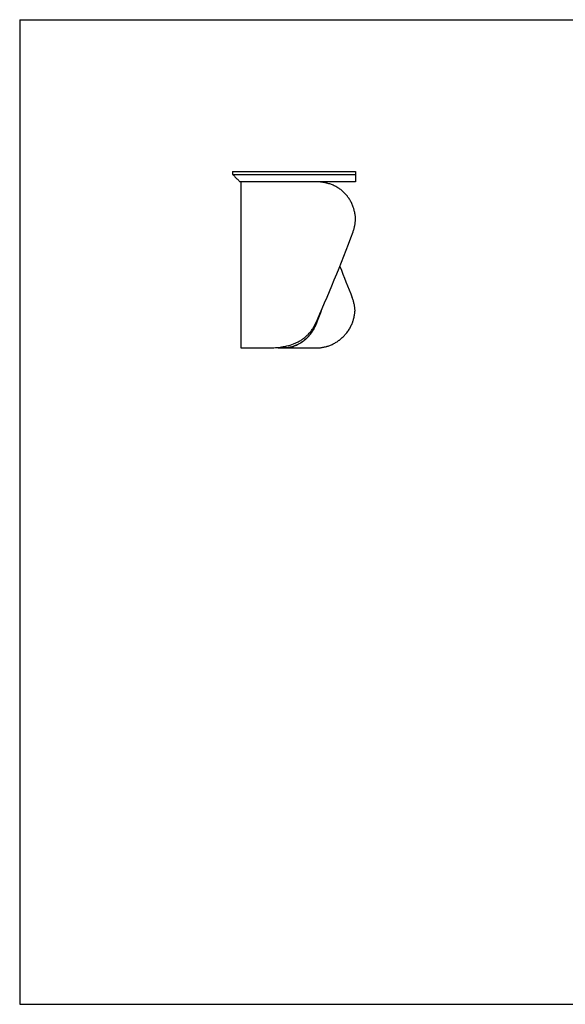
# Model space of a CAD drawing. Header units: millimetres. Extents: x 5 to 292, y 5 to 205.
# Tile 1 of 3: x 5 to 116, y 5 to 205. Entities that reach past the tile are written whole.
import ezdxf

# ---------------------------------------------------------------- set-up
doc = ezdxf.new("R2010")
doc.units = ezdxf.units.MM
doc.layers.add('FORMAT', color=7, linetype='Continuous')

msp = doc.modelspace()

# ---------------------------------------------------------------- linework, layer by layer
at = {"color": 7, "linetype": 'Continuous', "lineweight": 25}
for p, q in [((48.24922, 174.181), (48.24922, 173.581)), ((73.25161, 174.181), (73.25161, 173.581)), ((49.91684, 172.03142), (49.91684, 138.331)), ((73.25161, 173.581), (73.25161, 172.081)), ((65.14705, 143.04557), (65.1621, 143.04557)), ((49.91684, 138.331), (55.47613, 138.331)), ((57.50161, 138.43157), (57.50161, 138.331)), ((57.50161, 138.331), (58.59396, 138.331)), ((58.62752, 138.331), (58.59396, 138.331)), ((58.62752, 138.331), (65.27271, 138.331))]:
    msp.add_line(p, q, dxfattribs=at)
for centre, major_axis, ratio, start_param, end_param in [((66.41684, 163.331), (15.36419, 41.18892), 0.14605727, 4.252698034, 4.732132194), ((74.00161, 147.081), (-16.23346, 40.62394), 0.018043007, 1.369984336, 1.528367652), ((74.00161, 163.331), (16.48321, 41.24893), 0.018043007, 2.02328351, 2.092125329), ((74.00161, 163.331), (16.23346, 40.62394), 0.018043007, 2.023159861, 2.100835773)]:
    msp.add_ellipse(centre, major_axis=major_axis, ratio=ratio, start_param=start_param, end_param=end_param, dxfattribs=at)
for points, knots in [([(48.25105, 174.181), (48.25061, 174.181), (48.24919, 174.181), (48.26271, 174.181), (48.29322, 174.181), (48.34281, 174.181), (48.41123, 174.181), (48.49938, 174.181), (48.60769, 174.181), (48.73754, 174.181), (48.89067, 174.181), (49.06827, 174.181), (49.27157, 174.181), (49.49979, 174.181), (49.75332, 174.181), (50.03244, 174.181), (50.3373, 174.181), (50.65504, 174.181), (50.98139, 174.181), (51.31174, 174.181), (51.66162, 174.181), (52.03083, 174.181), (52.4191, 174.181), (52.82613, 174.181), (53.25153, 174.181), (53.70149, 174.181), (54.17688, 174.181), (54.67855, 174.181), (55.19803, 174.181), (55.73451, 174.181), (56.28711, 174.181), (56.84975, 174.181), (57.42066, 174.181), (57.99816, 174.181), (58.5868, 174.181), (59.18538, 174.181), (59.78906, 174.181), (60.3963, 174.181), (61.00565, 174.181), (61.61945, 174.181), (62.27548, 174.181), (62.97279, 174.181), (63.70889, 174.181), (64.44194, 174.181), (65.16918, 174.181), (65.88771, 174.181), (66.61568, 174.181), (67.34835, 174.181), (68.08027, 174.181), (68.78587, 174.181), (69.46056, 174.181), (70.09958, 174.181), (70.69801, 174.181), (71.21529, 174.181), (71.65463, 174.181), (72.01997, 174.181), (72.34848, 174.181), (72.63764, 174.181), (72.88403, 174.181), (73.08674, 174.181), (73.20089, 174.181), (73.25161, 174.181)], [0, 0, 0, 0, 0.015612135, 0.051514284, 0.086728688, 0.121209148, 0.15491306, 0.187221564, 0.21871007, 0.249348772, 0.279111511, 0.308555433, 0.337044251, 0.364562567, 0.391099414, 0.416648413, 0.441207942, 0.464781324, 0.484605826, 0.503690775, 0.522048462, 0.539694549, 0.556648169, 0.572932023, 0.588572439, 0.603599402, 0.618720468, 0.633247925, 0.64722848, 0.660712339, 0.67375256, 0.686404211, 0.698381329, 0.710095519, 0.721596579, 0.732931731, 0.744144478, 0.755075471, 0.765957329, 0.776815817, 0.787670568, 0.800605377, 0.813564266, 0.82654549, 0.839535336, 0.852508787, 0.86543026, 0.879413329, 0.893209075, 0.906734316, 0.919894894, 0.93258647, 0.944695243, 0.956098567, 0.964478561, 0.972275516, 0.97941982, 0.985839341, 0.991459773, 0.996205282, 1, 1, 1, 1]), ([(48.24922, 173.581), (48.33231, 173.49791), (48.49729, 173.33293), (48.74722, 173.08303), (48.99971, 172.83054), (49.25066, 172.57958), (49.50023, 172.32998), (49.66601, 172.16421), (49.74922, 172.081)], [0, 0, 0, 0, 0.169301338, 0.336140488, 0.500550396, 0.66540522, 0.832042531, 1, 1, 1, 1]), ([(48.25102, 173.581), (48.25061, 173.581), (48.24922, 173.581), (48.26258, 173.581), (48.29282, 173.581), (48.34202, 173.581), (48.41027, 173.581), (48.49893, 173.581), (48.60889, 173.581), (48.73673, 173.581), (48.8805, 173.581), (49.03781, 173.581), (49.21455, 173.581), (49.41107, 173.581), (49.62766, 173.581), (49.86455, 173.581), (50.12145, 173.581), (50.39828, 173.581), (50.69493, 173.581), (51.0119, 173.581), (51.34912, 173.581), (51.70641, 173.581), (52.08358, 173.581), (52.48033, 173.581), (52.89633, 173.581), (53.33118, 173.581), (53.78442, 173.581), (54.2555, 173.581), (54.74385, 173.581), (55.24879, 173.581), (55.76959, 173.581), (56.30545, 173.581), (56.85548, 173.581), (57.41871, 173.581), (57.99412, 173.581), (58.5806, 173.581), (59.17695, 173.581), (59.78194, 173.581), (60.39426, 173.581), (61.01257, 173.581), (61.70454, 173.581), (62.47059, 173.581), (63.30785, 173.581), (64.14295, 173.581), (64.97188, 173.581), (65.79051, 173.581), (66.59447, 173.581), (67.37918, 173.581), (68.13989, 173.581), (68.8716, 173.581), (69.56913, 173.581), (70.22707, 173.581), (70.79323, 173.581), (71.27181, 173.581), (71.66776, 173.581), (72.02993, 173.581), (72.35562, 173.581), (72.64233, 173.581), (72.88671, 173.581), (73.08788, 173.581), (73.20122, 173.581), (73.25161, 173.581)], [0, 0, 0, 0, 0.015032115, 0.0508283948, 0.0859417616, 0.1203264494, 0.1539402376, 0.1867445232, 0.2187043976, 0.2497887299, 0.2769326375, 0.3033315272, 0.3289710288, 0.3538394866, 0.3779280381, 0.4012306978, 0.423744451, 0.4453481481, 0.4661751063, 0.4862317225, 0.5055277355, 0.5240763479, 0.5418943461, 0.5590022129, 0.5754242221, 0.5911885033, 0.6063270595, 0.6208757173, 0.6348739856, 0.6483647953, 0.6613940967, 0.6740102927, 0.6862634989, 0.6982046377, 0.7098843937, 0.7213520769, 0.7326544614, 0.7438346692, 0.7549311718, 0.7659769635, 0.7769989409, 0.7916905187, 0.8064052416, 0.8211517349, 0.8359181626, 0.8506733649, 0.8653682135, 0.8799370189, 0.8942988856, 0.9083589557, 0.9220095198, 0.9351309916, 0.9475927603, 0.9564219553, 0.9647380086, 0.9724750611, 0.979564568, 0.9859355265, 0.9915148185, 0.9962278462, 1, 1, 1, 1]), ([(73.25161, 172.081), (73.11797, 172.081), (72.85067, 172.081), (72.44774, 172.081), (72.05468, 172.081), (71.59585, 172.081), (71.12263, 172.081), (70.60008, 172.081), (70.03107, 172.081), (69.41857, 172.081), (68.79284, 172.081), (68.15716, 172.081), (67.54228, 172.081), (66.95516, 172.081), (66.39925, 172.081), (65.83693, 172.081), (65.26947, 172.081), (64.69817, 172.081), (64.08127, 172.081), (63.42084, 172.081), (62.71261, 172.081), (62.00886, 172.081), (61.31103, 172.081), (60.65854, 172.081), (60.05679, 172.081), (59.50232, 172.081), (58.96698, 172.081), (58.45233, 172.081), (57.95751, 172.081), (57.48218, 172.081), (57.04086, 172.081), (56.63082, 172.081), (56.2471, 172.081), (55.87446, 172.081), (55.51289, 172.081), (55.12009, 172.081), (54.72776, 172.081), (54.34761, 172.081), (54.01032, 172.081), (53.69338, 172.081), (53.37832, 172.081), (53.06728, 172.081), (52.84041, 172.081), (52.69218, 172.081), (52.61576, 172.081), (52.54038, 172.081), (52.46605, 172.081), (52.39275, 172.081), (52.24589, 172.081), (52.03372, 172.081), (51.77131, 172.081), (51.53252, 172.081), (51.31683, 172.081), (51.12201, 172.081), (50.94519, 172.081), (50.78594, 172.081), (50.6143, 172.081), (50.44267, 172.081), (50.27733, 172.081), (50.14204, 172.081), (50.02915, 172.081), (49.93923, 172.081), (49.8681, 172.081), (49.81588, 172.081), (49.77909, 172.081), (49.75766, 172.081), (49.74876, 172.081), (49.75005, 172.081), (49.75036, 172.081)], [0, 0, 0, 0, 0.01066109, 0.021322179, 0.031972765, 0.042520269, 0.053148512, 0.064037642, 0.076844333, 0.089691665, 0.102511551, 0.115386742, 0.128139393, 0.139067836, 0.149776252, 0.160278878, 0.171188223, 0.181826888, 0.192215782, 0.205375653, 0.218135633, 0.230947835, 0.243828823, 0.256451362, 0.267203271, 0.277895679, 0.28858924, 0.299181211, 0.309780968, 0.320566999, 0.331394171, 0.341294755, 0.351445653, 0.361874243, 0.372605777, 0.383663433, 0.399074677, 0.412631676, 0.42569496, 0.439206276, 0.453181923, 0.469108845, 0.485633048, 0.490061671, 0.494532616, 0.49904614, 0.503602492, 0.508201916, 0.512844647, 0.531913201, 0.551704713, 0.572231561, 0.59175371, 0.611509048, 0.631899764, 0.651755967, 0.671480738, 0.703621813, 0.734368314, 0.766373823, 0.797185, 0.829793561, 0.861273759, 0.893916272, 0.925363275, 0.958033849, 0.990092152, 1, 1, 1, 1]), ([(50.02404, 172.081), (49.99433, 172.07856), (49.93491, 172.07367), (49.91084, 172.05417), (49.91687, 172.03148), (49.91689, 172.03142)], [0, 0, 0, 0, 0.499278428, 0.998514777, 1, 1, 1, 1]), ([(73.25081, 164.47633), (73.23907, 164.73706), (73.2158, 164.99565), (73.14656, 165.5086), (73.10059, 165.76298), (73.01424, 166.14134), (72.98255, 166.26693), (72.93056, 166.45451), (72.91249, 166.5169), (72.87484, 166.64141), (72.85523, 166.7036), (72.75369, 167.01291), (72.66163, 167.254), (72.45608, 167.72385), (72.34258, 167.95262), (72.0937, 168.39786), (71.95832, 168.61434), (71.77468, 168.87705), (71.73723, 168.9292), (71.66086, 169.0327), (71.62188, 169.08412), (71.50333, 169.23638), (71.42202, 169.33538), (71.17132, 169.62504), (70.99517, 169.80834), (70.62472, 170.15574), (70.43042, 170.31985), (70.12496, 170.55153), (70.02079, 170.62635), (69.86095, 170.73491), (69.80707, 170.77049), (69.6981, 170.84041), (69.64306, 170.87471), (69.36649, 171.04215), (69.13958, 171.16385), (68.67487, 171.38403), (68.43705, 171.48251), (67.95067, 171.65703), (67.7021, 171.73306), (67.38464, 171.81426), (67.3208, 171.8298), (67.19312, 171.85936), (67.12919, 171.8734), (66.93717, 171.91333), (66.80883, 171.93704), (66.42287, 171.99981), (66.16432, 172.03051), (65.64487, 172.07111), (65.38399, 172.081), (65.122, 172.081)], [0, 0, 0, 0, 0.0625, 0.0625, 0.125, 0.125, 0.15625, 0.15625, 0.171875, 0.171875, 0.1875, 0.1875, 0.25, 0.25, 0.3125, 0.3125, 0.375, 0.375, 0.390625, 0.390625, 0.40625, 0.40625, 0.4375, 0.4375, 0.5, 0.5, 0.5625, 0.5625, 0.59375, 0.59375, 0.609375, 0.609375, 0.625, 0.625, 0.6875, 0.6875, 0.75, 0.75, 0.8125, 0.8125, 0.828125, 0.828125, 0.84375, 0.84375, 0.875, 0.875, 0.9375, 0.9375, 1, 1, 1, 1]), ([(66.1429, 172.02608), (66.01189, 172.04089), (65.71297, 172.0747), (65.42147, 172.07873), (65.25772, 172.081)], [0, 0, 0, 0, 0.438271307, 1, 1, 1, 1]), ([(72.73493, 161.90053), (72.81171, 162.1082), (72.87958, 162.31768), (72.99845, 162.74011), (73.04945, 162.95306), (73.13504, 163.38239), (73.16964, 163.59877), (73.22254, 164.03495), (73.24083, 164.25476), (73.25081, 164.47633)], [0, 0, 0, 0, 0.25, 0.25, 0.5, 0.5, 0.75, 0.75, 1, 1, 1, 1]), ([(73.14185, 145.93567), (73.13091, 146.15723), (73.11084, 146.37704), (73.05291, 146.81323), (73.01506, 147.0296), (72.92165, 147.45893), (72.8661, 147.67188), (72.73704, 148.09431), (72.66354, 148.30379), (72.58074, 148.51146)], [0, 0, 0, 0, 0.25, 0.25, 0.5, 0.5, 0.75, 0.75, 1, 1, 1, 1]), ([(65.27271, 138.331), (65.49449, 138.331), (65.71811, 138.3408), (66.16866, 138.38097), (66.3956, 138.41134), (66.85243, 138.49397), (67.08232, 138.54623), (67.37127, 138.62641), (67.42914, 138.64319), (67.54503, 138.67827), (67.60314, 138.6966), (67.77691, 138.75369), (67.892, 138.79451), (68.23488, 138.92526), (68.46031, 139.02348), (68.90421, 139.24237), (69.12267, 139.36305), (69.44452, 139.56154), (69.55083, 139.63063), (69.70873, 139.73874), (69.7611, 139.77552), (69.86531, 139.85062), (69.91718, 139.88896), (70.17358, 140.0833), (70.37053, 140.24815), (70.74808, 140.59618), (70.92868, 140.77937), (71.27306, 141.16415), (71.43686, 141.36574), (71.63056, 141.62958), (71.66875, 141.68295), (71.74358, 141.79028), (71.78029, 141.84431), (71.88829, 142.00752), (71.95747, 142.1178), (72.1566, 142.45297), (72.27819, 142.68219), (72.49907, 143.15209), (72.59835, 143.39278), (72.70814, 143.70093), (72.72938, 143.76293), (72.77041, 143.88767), (72.79021, 143.95046), (72.84715, 144.13903), (72.88189, 144.26523), (72.97665, 144.64533), (73.0272, 144.90068), (73.10335, 145.41526), (73.12895, 145.67448), (73.14185, 145.93567)], [0, 0, 0, 0, 0.0625, 0.0625, 0.125, 0.125, 0.1875, 0.1875, 0.203125, 0.203125, 0.21875, 0.21875, 0.25, 0.25, 0.3125, 0.3125, 0.375, 0.375, 0.40625, 0.40625, 0.421875, 0.421875, 0.4375, 0.4375, 0.5, 0.5, 0.5625, 0.5625, 0.625, 0.625, 0.640625, 0.640625, 0.65625, 0.65625, 0.6875, 0.6875, 0.75, 0.75, 0.8125, 0.8125, 0.828125, 0.828125, 0.84375, 0.84375, 0.875, 0.875, 0.9375, 0.9375, 1, 1, 1, 1]), ([(55.47613, 138.331), (55.85947, 138.331), (56.25611, 138.33956), (57.07467, 138.38503), (57.49659, 138.42187), (58.03918, 138.49446), (58.14846, 138.51032), (58.36852, 138.54497), (58.47937, 138.56378), (58.81376, 138.62499), (59.03747, 138.67186), (59.70989, 138.83326), (60.15996, 138.96842), (60.83296, 139.22532), (61.05696, 139.32003), (61.5031, 139.53033), (61.72196, 139.64438), (62.15011, 139.89158), (62.35939, 140.02471), (62.76706, 140.31158), (62.96545, 140.46531), (63.20563, 140.67155), (63.25328, 140.71351), (63.34776, 140.79886), (63.3946, 140.84227), (63.53301, 140.9739), (63.62277, 141.06377), (63.88443, 141.3398), (64.04872, 141.53234), (64.35621, 141.93483), (64.49943, 142.14479), (64.66451, 142.41862), (64.69682, 142.47396), (64.76003, 142.58579), (64.79094, 142.64232), (64.88113, 142.813), (64.93801, 142.92844), (64.99161, 143.04557)], [0, 0, 0, 0, 0.125, 0.125, 0.25, 0.25, 0.28125, 0.28125, 0.3125, 0.3125, 0.375, 0.375, 0.5, 0.5, 0.5625, 0.5625, 0.625, 0.625, 0.6875, 0.6875, 0.75, 0.75, 0.765625, 0.765625, 0.78125, 0.78125, 0.8125, 0.8125, 0.875, 0.875, 0.9375, 0.9375, 0.953125, 0.953125, 0.96875, 0.96875, 1, 1, 1, 1]), ([(58.59396, 138.331), (58.77719, 138.331), (58.98147, 138.33956), (59.43062, 138.38503), (59.67551, 138.42187), (60.00655, 138.49446), (60.074, 138.51032), (60.2114, 138.54497), (60.28138, 138.56378), (60.4948, 138.62499), (60.64064, 138.67186), (61.08766, 138.83326), (61.3984, 138.96842), (61.87849, 139.22532), (62.04086, 139.32003), (62.3691, 139.53033), (62.53256, 139.64438), (62.85655, 139.89158), (63.01707, 140.02471), (63.33347, 140.31158), (63.48934, 140.46531), (63.68003, 140.67155), (63.71797, 140.71351), (63.79338, 140.79886), (63.83087, 140.84227), (63.94192, 140.9739), (64.01432, 141.06377), (64.22632, 141.3398), (64.36075, 141.53234), (64.61427, 141.93483), (64.73337, 142.14479), (64.8715, 142.41862), (64.89858, 142.47396), (64.95165, 142.58579), (64.97763, 142.64232), (65.05359, 142.813), (65.10165, 142.92844), (65.14705, 143.04557)], [0, 0, 0, 0, 0.125, 0.125, 0.25, 0.25, 0.28125, 0.28125, 0.3125, 0.3125, 0.375, 0.375, 0.5, 0.5, 0.5625, 0.5625, 0.625, 0.625, 0.6875, 0.6875, 0.75, 0.75, 0.765625, 0.765625, 0.78125, 0.78125, 0.8125, 0.8125, 0.875, 0.875, 0.9375, 0.9375, 0.953125, 0.953125, 0.96875, 0.96875, 1, 1, 1, 1]), ([(65.1621, 143.04557), (65.06942, 142.80633), (64.96648, 142.57609), (64.7422, 142.13269), (64.62085, 141.91953), (64.36135, 141.50991), (64.2232, 141.31344), (64.00436, 141.03127), (63.9301, 140.9401), (63.77947, 140.76356), (63.70306, 140.67814), (63.31627, 140.26473), (62.99174, 139.97758), (62.57689, 139.66645), (62.494, 139.60704), (62.32878, 139.49361), (62.24642, 139.43958), (62.00034, 139.285), (61.83765, 139.19197), (61.51627, 139.02363), (61.35759, 138.94832), (61.16249, 138.86401), (61.1236, 138.84762), (61.04633, 138.81588), (61.00798, 138.80053), (60.89379, 138.75598), (60.81881, 138.72827), (60.44975, 138.59886), (60.17317, 138.52426), (59.65961, 138.41513), (59.42261, 138.38069), (59.1527, 138.35435), (59.09999, 138.34992), (58.99757, 138.34259), (58.94783, 138.33967), (58.803, 138.3329), (58.71232, 138.331), (58.62752, 138.331)], [0, 0, 0, 0, 0.0625, 0.0625, 0.125, 0.125, 0.1875, 0.1875, 0.21875, 0.21875, 0.25, 0.25, 0.375, 0.375, 0.40625, 0.40625, 0.4375, 0.4375, 0.5, 0.5, 0.5625, 0.5625, 0.578125, 0.578125, 0.59375, 0.59375, 0.625, 0.625, 0.75, 0.75, 0.875, 0.875, 0.90625, 0.90625, 0.9375, 0.9375, 1, 1, 1, 1])]:
    msp.add_open_spline(points, degree=3, knots=knots, dxfattribs=at)
at = {"layer": 'FORMAT', "color": 251, "true_color": 0x484848}
for p, q in [((5, 205), (292, 205)), ((5, 205), (5, 5)), ((5, 5), (292, 5))]:
    msp.add_line(p, q, dxfattribs=at)

doc.saveas('drawing.dxf')
